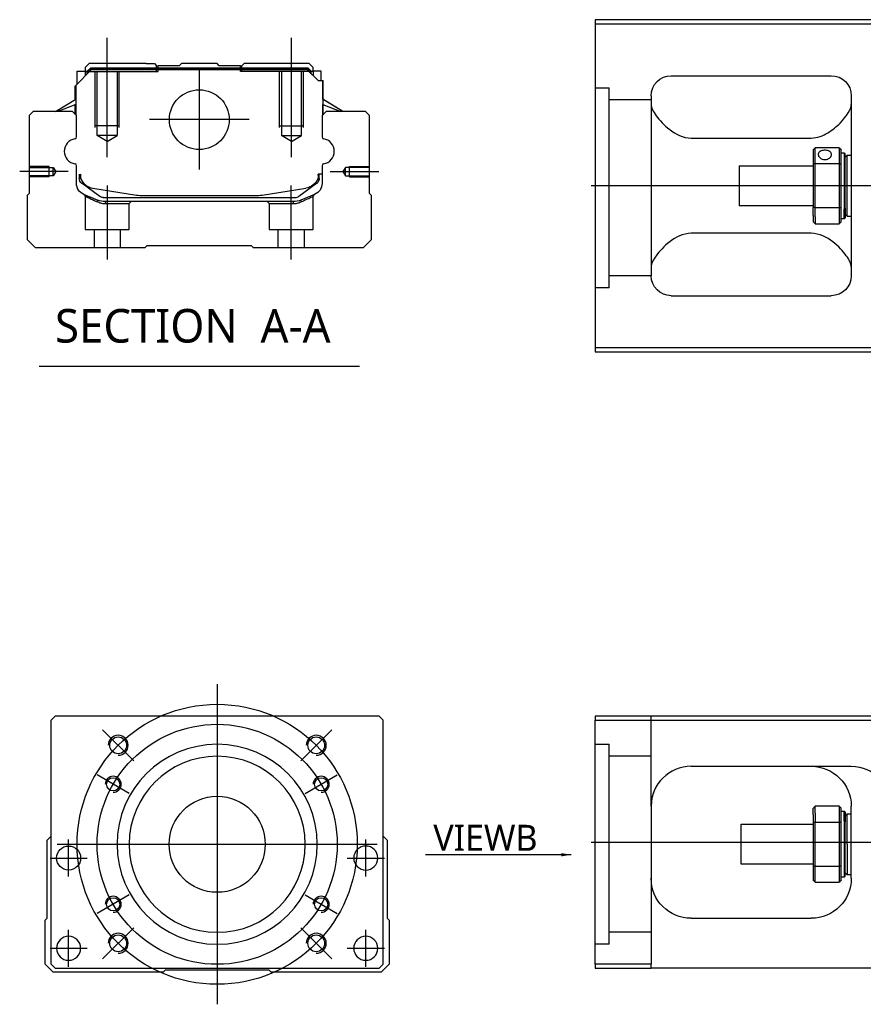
# Model space of a CAD drawing. Header units: millimetres. Extents: x -1108 to 3135, y -1596 to 860.
# Tile 22 of 40: x 647 to 858, y -1591 to -1345. Entities that reach past the tile are written whole.
import ezdxf
from ezdxf.lldxf.tags import DXFTag

# ---------------------------------------------------------------- set-up
doc = ezdxf.new("R2010")
doc.units = ezdxf.units.MM
doc.layers.get('0').update_dxf_attribs({"linetype": 'CONTINUOUS'})
doc.styles.add('CHN', font='Microsoft JhengHei.ttf')
doc.styles.add('DIM-7', font='SIMPLEX.shx', dxfattribs={"width": 0.7, "bigfont": 'chineset.shx'})
tags = doc.linetypes.add('DASHED', pattern=[25.72, 12.86, -12.86]).pattern_tags.tags
tags[6:7] = [DXFTag(74, 4), DXFTag(75, 0), DXFTag(340, '0'), DXFTag(46, 0.0), DXFTag(50, 0.0), DXFTag(44, 0.0), DXFTag(45, 0.0)]
tags[4:5] = [DXFTag(74, 4), DXFTag(75, 0), DXFTag(340, '0'), DXFTag(46, 0.0), DXFTag(50, 0.0), DXFTag(44, 0.0), DXFTag(45, 0.0)]
doc.dimstyles.new('CNS', dxfattribs={"dimtxt": 3.5, "dimasz": 2.5, "dimexe": 1, "dimexo": 1, "dimgap": 1, "dimtad": 1, "dimdsep": 46, "dimtxsty": 'DIM-7', "dimcen": 0.09, "dimclrd": 4, "dimclre": 4, "dimclrt": 1, "dimadec": 0, "dimazin": 0, "dimtfac": 1, "dimtmove": 0, "dimatfit": 3, "dimfxl": 1, "dimtvp": 0.971429, "dimtolj": 1, "dimarcsym": 0})

msp = doc.modelspace()

# ---------------------------------------------------------------- linework, layer by layer
at = {"linetype": 'Continuous'}
for p, q in [((864.94, -1345.2), (790.94, -1345.2)), ((790.94, -1345.2), (790.94, -1427.2)), ((790.94, -1346.2), (864.94, -1346.2)), ((664.57, -1356.18), (663.57, -1357.18)), ((678.75, -1356.18), (664.57, -1356.18)), ((678.75, -1356.18), (680.85, -1356.18)), ((680.85, -1356.18), (681.4, -1356.73)), ((687.05, -1356.73), (687.6, -1356.18)), ((696.5, -1356.18), (687.6, -1356.18)), ((697.05, -1356.73), (696.5, -1356.18)), ((702.7, -1356.73), (703.25, -1356.18)), ((702.7, -1356.73), (703.25, -1356.18)), ((705.35, -1356.18), (703.25, -1356.18)), ((703.25, -1356.18), (703.25, -1356.18)), ((719.53, -1356.18), (705.35, -1356.18)), ((720.53, -1357.18), (719.53, -1356.18)), ((661.17, -1361.63), (665.07, -1357.73)), ((661.57, -1358.03), (663.57, -1358.03)), ((661.57, -1361.23), (661.57, -1358.03)), ((663.57, -1357.18), (663.57, -1358.03)), ((663.57, -1358.03), (663.57, -1359.23)), ((664.07, -1358.18), (663.57, -1358.18)), ((664.07, -1358.1), (664.93, -1357.23)), ((664.07, -1358.73), (664.07, -1358.1)), ((664.3, -1358.19), (664.07, -1358.1)), ((664.3, -1358.19), (665.03, -1357.46)), ((664.3, -1358.5), (664.3, -1358.19)), ((664.93, -1357.23), (719.17, -1357.23)), ((665.03, -1357.46), (664.93, -1357.23)), ((665.03, -1357.46), (719.07, -1357.46)), ((719.03, -1357.73), (665.07, -1357.73)), ((681.4, -1356.73), (681.75, -1356.73)), ((687.05, -1356.73), (681.75, -1356.73)), ((681.75, -1357.23), (681.75, -1356.73)), ((702.35, -1356.73), (697.05, -1356.73)), ((702.35, -1356.73), (702.7, -1356.73)), ((702.35, -1357.23), (702.35, -1356.73)), ((721.73, -1360.43), (719.03, -1357.73)), ((719.07, -1357.46), (719.17, -1357.23)), ((719.8, -1358.19), (719.07, -1357.46)), ((720.03, -1358.1), (719.17, -1357.23)), ((719.8, -1358.19), (720.03, -1358.1)), ((719.8, -1358.5), (719.8, -1358.19)), ((720.03, -1358.73), (720.03, -1358.1)), ((720.53, -1358.18), (720.03, -1358.18)), ((720.53, -1358.03), (720.53, -1357.18)), ((722.53, -1358.03), (720.53, -1358.03)), ((720.53, -1358.03), (720.53, -1359.23)), ((722.53, -1360.43), (722.53, -1358.03)), ((722.53, -1358.03), (722.53, -1358.03)), ((721.73, -1360.43), (722.88, -1360.43)), ((722.88, -1360.43), (722.88, -1367.68)), ((722.88, -1360.43), (722.93, -1360.43)), ((722.93, -1365.08), (722.93, -1360.43)), ((722.93, -1360.43), (723.03, -1360.43)), ((723.03, -1365.14), (723.03, -1360.43)), ((809.94, -1359.2), (849.94, -1359.2)), ((661.07, -1365.14), (661.07, -1361.73)), ((661.17, -1365.08), (661.17, -1361.63)), ((661.22, -1361.58), (661.22, -1367.68)), ((656.16, -1368.18), (661.22, -1365.05)), ((727.94, -1368.18), (722.88, -1365.05)), ((727.94, -1368.18), (723.03, -1365.14)), ((804.94, -1364.2), (804.94, -1409.2)), ((854.94, -1364.2), (854.94, -1409.2)), ((650.55, -1368.18), (649.55, -1369.18)), ((660.37, -1368.18), (650.55, -1368.18)), ((661.22, -1366.39), (656.71, -1368.18)), ((661.37, -1369.18), (660.37, -1368.18)), ((661.07, -1368.88), (661.07, -1366.45)), ((661.17, -1368.98), (661.17, -1366.41)), ((723.73, -1368.18), (722.73, -1369.18)), ((722.88, -1366.39), (727.39, -1368.18)), ((722.93, -1368.98), (722.93, -1366.41)), ((723.03, -1368.88), (723.03, -1366.45)), ((733.55, -1368.18), (723.73, -1368.18)), ((734.55, -1369.18), (733.55, -1368.18)), ((649.55, -1369.18), (649.55, -1388.63)), ((661.37, -1374.5), (661.37, -1369.18)), ((722.73, -1369.18), (722.73, -1374.5)), ((734.55, -1388.63), (734.55, -1369.18)), ((814.94, -1374.79), (844.94, -1374.79)), ((845.44, -1377.7), (845.44, -1381.29)), ((851.94, -1377.2), (845.94, -1377.2)), ((845.94, -1381.15), (845.94, -1377.2)), ((851.94, -1377.2), (851.94, -1381.15)), ((852.44, -1381.29), (852.44, -1377.7)), ((852.44, -1378.45), (853.14, -1378.45)), ((853.14, -1378.45), (853.44, -1378.75)), ((853.14, -1378.45), (853.14, -1392.53)), ((853.44, -1392.32), (853.44, -1378.75)), ((853.44, -1379.55), (853.94, -1379.05)), ((853.94, -1379.05), (854.94, -1379.05)), ((853.94, -1394.35), (853.94, -1379.05)), ((661.37, -1386.11), (661.37, -1381.72)), ((722.73, -1381.72), (722.73, -1386.11)), ((826.94, -1381.7), (845.44, -1381.7)), ((826.94, -1381.7), (826.94, -1391.7)), ((845.44, -1381.29), (845.44, -1392.11)), ((845.94, -1392.24), (845.94, -1381.15)), ((845.94, -1381.15), (851.94, -1381.15)), ((851.94, -1381.15), (851.94, -1392.24)), ((852.44, -1392.11), (852.44, -1381.29)), ((662.07, -1383.84), (662.07, -1384.92)), ((662.37, -1383.84), (662.37, -1384.88)), ((722.73, -1383.84), (721.73, -1383.84)), ((721.73, -1383.84), (721.73, -1384.88)), ((722.03, -1384.92), (722.03, -1383.84)), ((662.76, -1386.18), (662.69, -1386.13)), ((667.17, -1389.39), (662.76, -1386.18)), ((665.44, -1387.31), (676.35, -1389.05)), ((707.75, -1389.05), (718.66, -1387.31)), ((721.34, -1386.18), (716.92, -1389.39)), ((721.41, -1386.13), (721.34, -1386.18)), ((649.55, -1388.63), (649.05, -1389.13)), ((649.05, -1389.13), (649.05, -1400.18)), ((668.06, -1389.68), (716.04, -1389.68)), ((715.54, -1390.68), (668.56, -1390.68)), ((678, -1389.18), (706.1, -1389.18)), ((720.87, -1388.89), (717.45, -1390.3)), ((735.05, -1389.13), (734.55, -1388.63)), ((735.05, -1400.18), (735.05, -1389.13)), ((845.44, -1391.7), (826.94, -1391.7)), ((845.44, -1394.12), (845.44, -1392.11)), ((851.94, -1392.24), (845.94, -1392.24)), ((845.94, -1394.48), (845.94, -1392.24)), ((851.94, -1392.24), (851.94, -1394.48)), ((852.44, -1395.7), (852.44, -1392.11)), ((853.14, -1394.95), (853.14, -1392.53)), ((853.44, -1392.32), (853.44, -1394.65)), ((845.44, -1394.12), (845.44, -1395.7)), ((845.94, -1394.48), (845.94, -1396.2)), ((851.94, -1394.48), (851.94, -1396.2)), ((853.14, -1394.95), (852.44, -1394.95)), ((853.44, -1394.65), (853.14, -1394.95)), ((853.44, -1393.85), (853.94, -1394.35)), ((853.94, -1394.35), (854.94, -1394.35)), ((845.94, -1396.2), (851.94, -1396.2)), ((649.05, -1400.18), (651.05, -1402.18)), ((733.05, -1402.18), (735.05, -1400.18)), ((844.94, -1398.6), (814.94, -1398.6)), ((651.05, -1402.18), (678.55, -1402.18)), ((678.55, -1402.18), (679.05, -1401.68)), ((679.05, -1401.68), (705.05, -1401.68)), ((705.05, -1401.68), (705.55, -1402.18)), ((705.55, -1402.18), (733.05, -1402.18)), ((809.94, -1414.2), (849.94, -1414.2)), ((790.94, -1427.2), (790.94, -1428.2)), ((864.94, -1427.2), (790.94, -1427.2)), ((790.94, -1428.2), (864.94, -1428.2)), ((656.02, -1519.35), (655.02, -1520.35)), ((655.02, -1581.35), (655.02, -1520.35)), ((724.52, -1519.35), (656.02, -1519.35)), ((737.02, -1519.35), (724.52, -1519.35)), ((738.02, -1520.35), (737.02, -1519.35)), ((738.02, -1581.35), (738.02, -1520.35)), ((790.94, -1519.35), (790.94, -1520.35)), ((864.94, -1519.35), (790.94, -1519.35)), ((790.94, -1520.35), (864.94, -1520.35)), ((790.94, -1581.35), (790.94, -1520.35)), ((814.94, -1531.85), (854.94, -1531.85)), ((804.94, -1541.85), (804.94, -1581.35)), ((845.44, -1543.92), (845.44, -1542.35)), ((851.94, -1541.85), (845.94, -1541.85)), ((845.94, -1543.57), (845.94, -1541.85)), ((851.94, -1541.85), (851.94, -1543.57)), ((852.44, -1545.94), (852.44, -1542.35)), ((852.44, -1543.1), (853.14, -1543.1)), ((853.14, -1543.1), (853.44, -1543.4)), ((853.14, -1545.52), (853.14, -1543.1)), ((854.94, -1559.85), (854.94, -1541.85)), ((845.44, -1543.92), (845.44, -1545.94)), ((845.94, -1543.57), (845.94, -1545.8)), ((845.94, -1556.89), (845.94, -1545.8)), ((845.94, -1545.8), (851.94, -1545.8)), ((851.94, -1543.57), (851.94, -1545.8)), ((851.94, -1545.8), (851.94, -1556.89)), ((853.14, -1545.52), (853.14, -1559.6)), ((853.44, -1543.4), (853.44, -1545.73)), ((853.44, -1544.2), (853.94, -1543.7)), ((853.44, -1559.3), (853.44, -1545.73)), ((853.94, -1543.7), (854.94, -1543.7)), ((853.94, -1551.35), (853.94, -1543.7)), ((827.44, -1546.35), (845.44, -1546.35)), ((827.44, -1551.35), (827.44, -1546.35)), ((845.44, -1545.94), (845.44, -1556.76)), ((852.44, -1556.76), (852.44, -1545.94)), ((654.02, -1550.35), (655.02, -1549.35)), ((654.02, -1569.8), (654.02, -1550.35)), ((738.02, -1549.35), (739.02, -1550.35)), ((739.02, -1550.35), (739.02, -1569.8)), ((827.44, -1556.35), (827.44, -1551.35)), ((853.94, -1551.35), (853.94, -1559)), ((845.44, -1556.35), (827.44, -1556.35)), ((845.44, -1556.76), (845.44, -1560.35)), ((845.94, -1560.85), (845.94, -1556.89)), ((851.94, -1556.89), (845.94, -1556.89)), ((851.94, -1556.89), (851.94, -1560.85)), ((852.44, -1560.35), (852.44, -1556.76)), ((853.14, -1559.6), (852.44, -1559.6)), ((853.44, -1559.3), (853.14, -1559.6)), ((853.94, -1559), (853.44, -1558.5)), ((854.94, -1559), (853.94, -1559)), ((845.94, -1560.85), (851.94, -1560.85)), ((653.52, -1570.3), (654.02, -1569.8)), ((653.52, -1581.35), (653.52, -1570.3)), ((739.02, -1569.8), (739.52, -1570.3)), ((739.52, -1570.3), (739.52, -1581.35)), ((814.94, -1569.85), (844.94, -1569.85)), ((655.52, -1583.35), (653.52, -1581.35)), ((655.02, -1581.35), (656.02, -1582.35)), ((656.02, -1582.35), (737.02, -1582.35)), ((737.02, -1582.35), (738.02, -1581.35)), ((739.52, -1581.35), (737.52, -1583.35)), ((790.94, -1581.35), (790.94, -1582.35)), ((804.94, -1581.35), (790.94, -1581.35)), ((790.94, -1582.35), (804.94, -1582.35)), ((804.94, -1582.35), (804.94, -1581.35)), ((864.94, -1582.35), (804.94, -1582.35)), ((683.02, -1583.35), (655.52, -1583.35)), ((683.52, -1582.85), (683.02, -1583.35)), ((709.52, -1582.85), (683.52, -1582.85)), ((710.02, -1583.35), (709.52, -1582.85)), ((737.52, -1583.35), (710.02, -1583.35))]:
    msp.add_line(p, q, dxfattribs=at)
at = {"ltscale": 0.2}
for p, q in [((669.05, -1379.59), (669.05, -1349.77)), ((715.05, -1379.59), (715.05, -1349.77)), ((692.05, -1357.71), (692.05, -1382.66)), ((704.52, -1370.18), (679.57, -1370.18)), ((659.33, -1383.18), (647.18, -1383.18)), ((724.77, -1383.18), (736.91, -1383.18)), ((669.1, -1405.18), (669.1, -1386.68)), ((715, -1405.18), (715, -1386.68)), ((675.66, -1530.49), (667.89, -1522.71)), ((717.38, -1530.49), (725.16, -1522.71)), ((675.66, -1572.21), (667.89, -1579.99)), ((717.38, -1572.21), (725.16, -1579.99))]:
    msp.add_line(p, q, dxfattribs=at)
at = {"linetype": 'DASHED'}
for p, q in [((664.07, -1358.18), (681.75, -1358.18)), ((681.4, -1358.18), (681.4, -1356.73)), ((681.75, -1358.18), (681.75, -1357.23)), ((702.35, -1358.18), (702.35, -1357.23)), ((720.03, -1358.18), (702.35, -1358.18)), ((702.7, -1358.18), (702.7, -1356.73)), ((720.53, -1358.18), (720.53, -1358.03)), ((722.53, -1360.18), (722.53, -1360.18)), ((723.09, -1365.18), (723.09, -1365.18)), ((663.55, -1389.36), (663.55, -1397.68)), ((674.55, -1391.18), (675.05, -1390.68)), ((709, -1390.68), (709.5, -1391.18)), ((720.5, -1397.68), (720.5, -1389.38)), ((668.6, -1391.18), (674.55, -1391.18)), ((674.55, -1397.68), (674.55, -1391.18)), ((709.5, -1391.18), (709.5, -1397.68)), ((709.5, -1391.18), (715.49, -1391.18)), ((663.55, -1397.68), (669.05, -1397.68)), ((665.75, -1397.68), (665.75, -1402.18)), ((669.05, -1397.68), (674.55, -1397.68)), ((672.35, -1402.18), (672.35, -1397.68)), ((709.5, -1397.68), (720.5, -1397.68)), ((711.7, -1397.68), (711.7, -1402.18)), ((718.3, -1402.18), (718.3, -1397.68)), ((794.44, -1412.22), (790.94, -1412.22)), ((794.44, -1576.35), (790.94, -1576.35))]:
    msp.add_line(p, q, dxfattribs=at)
at = {"linetype": 'DASHED', "ltscale": 0.1}
for p, q in [((666.05, -1372.18), (666.05, -1358.18)), ((666.55, -1374.18), (666.55, -1358.18)), ((671.55, -1358.18), (671.55, -1374.18)), ((672.05, -1372.18), (672.05, -1358.18)), ((712.05, -1372.18), (712.05, -1358.18)), ((712.55, -1358.18), (712.55, -1374.18)), ((717.55, -1374.18), (717.55, -1358.18)), ((718.05, -1372.18), (718.05, -1358.18)), ((672.05, -1371.73), (666.05, -1371.73)), ((712.05, -1371.73), (718.05, -1371.73)), ((671.55, -1374.18), (666.55, -1374.18)), ((669.05, -1375.62), (666.55, -1374.18)), ((669.05, -1375.62), (671.55, -1374.18)), ((712.55, -1374.18), (717.55, -1374.18)), ((715.05, -1375.62), (712.55, -1374.18)), ((715.05, -1375.62), (717.55, -1374.18)), ((654.55, -1381.88), (649.55, -1381.88)), ((649.55, -1382.11), (655.55, -1382.11)), ((654.55, -1384.48), (654.55, -1381.88)), ((655.55, -1382.11), (656.19, -1383.18)), ((655.55, -1384.26), (655.55, -1382.11)), ((656.19, -1383.18), (655.55, -1384.26)), ((728.55, -1382.11), (727.91, -1383.18)), ((727.91, -1383.18), (728.55, -1384.26)), ((734.55, -1382.11), (728.55, -1382.11)), ((728.55, -1384.26), (728.55, -1382.11)), ((729.55, -1384.48), (729.55, -1381.88)), ((729.55, -1381.88), (734.55, -1381.88)), ((655.55, -1384.26), (649.55, -1384.26)), ((654.55, -1384.48), (649.55, -1384.48)), ((728.55, -1384.26), (734.55, -1384.26)), ((729.55, -1384.48), (734.55, -1384.48))]:
    msp.add_line(p, q, dxfattribs=at)
at = {"linetype": 'DASHED', "ltscale": 0.3}
for p, q in [((790.94, -1362.22), (794.44, -1362.22)), ((794.44, -1412.22), (794.44, -1362.22)), ((804.94, -1365.22), (794.44, -1365.22)), ((804.94, -1409.22), (794.44, -1409.22)), ((804.94, -1541.85), (804.94, -1519.35)), ((790.94, -1526.35), (794.44, -1526.35)), ((794.44, -1576.35), (794.44, -1526.35)), ((804.94, -1529.35), (794.44, -1529.35)), ((804.94, -1573.35), (794.44, -1573.35))]:
    msp.add_line(p, q, dxfattribs=at)
for p, q in [((1831.94, -1386.74), (789.94, -1386.7)), ((652.04, -1431.81), (732.08, -1431.81)), ((789.94, -1550.85), (1831.94, -1550.85))]:
    msp.add_line(p, q)
at = {"ltscale": 0.3}
for p, q in [((696.52, -1511.35), (696.52, -1591.35)), ((656.52, -1551.35), (736.52, -1551.35))]:
    msp.add_line(p, q, dxfattribs=at)
at = {"ltscale": 0.1}
for p, q in [((674.57, -1538.67), (666.52, -1534.02)), ((718.48, -1538.67), (726.53, -1534.02)), ((659.41, -1559.43), (659.41, -1550.13)), ((733.64, -1559.43), (733.64, -1550.13)), ((654.76, -1554.78), (664.06, -1554.78)), ((728.99, -1554.78), (738.29, -1554.78)), ((674.57, -1564.02), (666.52, -1568.67)), ((718.48, -1564.02), (726.53, -1568.67)), ((659.41, -1582), (659.41, -1572.7)), ((733.64, -1582), (733.64, -1572.7)), ((654.76, -1577.35), (664.06, -1577.35)), ((728.99, -1577.35), (738.29, -1577.35))]:
    msp.add_line(p, q, dxfattribs=at)
at = {"linetype": 'Continuous'}
for centre, radius in [((692.05, -1370.18), 7.47), ((671.78, -1526.6), 2.1), ((721.27, -1526.6), 2.1), ((670.54, -1536.35), 1.65), ((722.5, -1536.35), 1.65), ((696.52, -1551.35), 12), ((659.41, -1554.78), 3), ((670.54, -1566.35), 1.65), ((722.5, -1566.35), 1.65), ((671.78, -1576.1), 2.1), ((721.27, -1576.1), 2.1)]:
    msp.add_circle(centre, radius, dxfattribs=at)
at = {"ltscale": 0.3}
for radius in [35, 30]:
    msp.add_circle((696.52, -1551.35), radius, dxfattribs=at)
at = {"linetype": 'Continuous', "extrusion": (0, 0, -1)}
for centre, radius in [((-696.52, -1551.35), 25), ((-696.52, -1551.35), 22), ((-733.64, -1554.78), 3), ((-659.41, -1577.35), 3), ((-733.64, -1577.35), 3)]:
    msp.add_circle(centre, radius, dxfattribs=at)
at = {"linetype": 'Continuous', "extrusion": (-1e-16, 0, -1)}
for centre, start, end in [((-809.94, -1364.2), 0, 90), ((-849.94, -1364.2), 90, 180), ((-809.94, -1409.2), 270, 0), ((-849.94, -1409.2), 180, 270)]:
    msp.add_arc(centre, 5, start, end, dxfattribs=at)
for centre, radius, start, end in [((661.49, -1378.11), 3.17, 98.9371, 261.0629), ((722.61, -1378.11), 3.17, 278.9371, 81.0629), ((671.78, -1526.6), 2.5, 270, 180), ((721.27, -1526.6), 2.5, 270, 180), ((670.54, -1536.35), 2, 270, 180), ((722.5, -1536.35), 2, 270, 180), ((670.54, -1566.35), 2, 270, 180), ((722.5, -1566.35), 2, 270, 180), ((671.78, -1576.1), 2.5, 270, 180), ((721.27, -1576.1), 2.5, 270, 180)]:
    msp.add_arc(centre, radius, start, end)
at = {"linetype": 'Continuous'}
for centre, radius, start, end in [((660.87, -1374.5), 0.5, 285.1919, 0), ((723.23, -1374.5), 0.5, 180, 254.8081), ((660.87, -1381.72), 0.5, 0, 74.8081), ((723.23, -1381.72), 0.5, 105.1919, 180), ((666.07, -1383.36), 4, 202.3316, 260.9414), ((718.03, -1383.36), 4, 337.6678, 353.1681), ((718.03, -1383.36), 3.77, 349.0413, 352.7469), ((678, -1378.68), 10.5, 260.9414, 270), ((706.1, -1378.68), 10.5, 270, 279.0586), ((716.04, -1388.18), 1.5, 270, 306.0274), ((814.94, -1541.85), 10, 90, 180)]:
    msp.add_arc(centre, radius, start, end, dxfattribs=at)
at = {"linetype": 'Continuous', "extrusion": (0, 0, -1)}
for centre, radius, start, end in [((-663.57, -1384.92), 1.5, 306.0274, 0), ((-666.07, -1383.36), 4, 337.6678, 353.1681), ((-666.07, -1383.36), 3.77, 349.0413, 352.7469), ((-718.03, -1383.36), 4, 202.3316, 260.9414), ((-720.53, -1384.92), 1.5, 180, 233.9726), ((-664.37, -1386.11), 3, 292.4327, 0), ((-719.73, -1386.11), 3, 180, 247.5673), ((-668.56, -1385.68), 5, 270, 292.4327), ((-668.06, -1388.18), 1.5, 270, 306.0274), ((-715.54, -1385.68), 5, 247.5673, 270), ((-844.94, -1541.85), 10, 90, 180), ((-854.94, -1541.85), 10, 90, 180), ((-814.94, -1559.85), 10, 270, 0), ((-844.94, -1559.85), 10, 180, 270)]:
    msp.add_arc(centre, radius, start, end, dxfattribs=at)
at = {"linetype": 'Continuous'}
for points, degree in [([(661.22, -1367.68), (661.22, -1368.28)], 1), ([(661.22, -1368.28), (661.22, -1369.03)], 1), ([(722.88, -1367.68), (722.88, -1368.28)], 1), ([(722.88, -1368.28), (722.88, -1369.03)], 1), ([(804.94, -1366.41), (804.94, -1367.16), (805.41, -1368.13), (806.18, -1369.2)], 3), ([(845.44, -1377.7), (845.61, -1377.53), (845.77, -1377.36), (845.94, -1377.2)], 3), ([(851.94, -1377.2), (852.11, -1377.36), (852.27, -1377.53), (852.44, -1377.7)], 3), ([(845.94, -1381.15), (845.77, -1381.2), (845.61, -1381.24), (845.44, -1381.29)], 3), ([(851.94, -1381.15), (852.11, -1381.2), (852.27, -1381.24), (852.44, -1381.29)], 3), ([(845.94, -1392.24), (845.77, -1392.2), (845.61, -1392.15), (845.44, -1392.11)], 3), ([(851.94, -1392.24), (852.11, -1392.2), (852.27, -1392.15), (852.44, -1392.11)], 3), ([(845.94, -1396.2), (845.77, -1396.03), (845.61, -1395.86), (845.44, -1395.7)], 3), ([(852.44, -1395.7), (852.27, -1395.86), (852.11, -1396.03), (851.94, -1396.2)], 3), ([(806.18, -1404.2), (805.41, -1405.27), (804.94, -1406.24), (804.94, -1406.99)], 3), ([(854.94, -1406.99), (854.94, -1406.24), (854.47, -1405.27), (853.69, -1404.2)], 3), ([(809.94, -1533.19), (809.91, -1533.21), (809.88, -1533.23), (809.85, -1533.24)], 3), ([(845.94, -1541.85), (845.77, -1542.02), (845.61, -1542.18), (845.44, -1542.35)], 3), ([(851.94, -1541.85), (852.11, -1542.02), (852.27, -1542.18), (852.44, -1542.35)], 3), ([(845.94, -1545.8), (845.77, -1545.85), (845.61, -1545.89), (845.44, -1545.94)], 3), ([(852.44, -1545.94), (852.27, -1545.89), (852.11, -1545.85), (851.94, -1545.8)], 3), ([(845.94, -1556.89), (845.77, -1556.85), (845.61, -1556.8), (845.44, -1556.76)], 3), ([(852.44, -1556.76), (852.27, -1556.8), (852.11, -1556.85), (851.94, -1556.89)], 3), ([(845.44, -1560.35), (845.61, -1560.52), (845.77, -1560.68), (845.94, -1560.85)], 3), ([(852.44, -1560.35), (852.27, -1560.52), (852.11, -1560.68), (851.94, -1560.85)], 3)]:
    msp.add_open_spline(points, degree=degree, dxfattribs=at)
for points, knots in [([(844.94, -1374.79), (846.46, -1374.79), (847.88, -1374.23), (850.28, -1372.77), (851.27, -1371.91), (853.83, -1369.3), (854.94, -1367.57), (854.94, -1366.41)], [0, 0, 0, 0, 0.25, 0.25, 0.5, 0.5, 1, 1, 1, 1]), ([(806.18, -1369.2), (807.01, -1370.34), (808.14, -1371.56), (811.02, -1373.77), (812.88, -1374.79), (814.94, -1374.79)], [0, 0, 0, 0, 0.5, 0.5, 1, 1, 1, 1]), ([(849.99, -1378.92), (849.99, -1378.79), (849.96, -1378.66), (849.84, -1378.43), (849.75, -1378.32), (849.52, -1378.14), (849.38, -1378.06), (849.07, -1377.94), (848.89, -1377.89), (848.53, -1377.84), (848.34, -1377.83), (847.98, -1377.86), (847.79, -1377.89), (847.46, -1377.99), (847.31, -1378.05), (847.05, -1378.22), (846.94, -1378.31), (846.78, -1378.53), (846.72, -1378.66), (846.69, -1378.83), (846.69, -1378.87), (846.69, -1378.92)], [0, 0, 0, 0, 0.106605, 0.106605, 0.21316, 0.21316, 0.320465, 0.320465, 0.42832, 0.42832, 0.535356, 0.535356, 0.641477, 0.641477, 0.748016, 0.748016, 0.855648, 0.855648, 0.963354, 0.963354, 1, 1, 1, 1]), ([(846.69, -1378.92), (846.69, -1379.05), (846.72, -1379.18), (846.84, -1379.44), (846.93, -1379.57), (847.16, -1379.79), (847.3, -1379.89), (847.61, -1380.05), (847.79, -1380.11), (848.15, -1380.17), (848.34, -1380.18), (848.7, -1380.15), (848.88, -1380.11), (849.21, -1379.98), (849.37, -1379.9), (849.63, -1379.69), (849.74, -1379.57), (849.9, -1379.32), (849.96, -1379.19), (849.99, -1379.01), (849.99, -1378.96), (849.99, -1378.92)], [0, 0, 0, 0, 0.106605, 0.106605, 0.21316, 0.21316, 0.320465, 0.320465, 0.42832, 0.42832, 0.535356, 0.535356, 0.641477, 0.641477, 0.748016, 0.748016, 0.855648, 0.855648, 0.963354, 0.963354, 1, 1, 1, 1]), ([(814.94, -1398.6), (812.87, -1398.6), (811.02, -1399.63), (808.15, -1401.83), (807.01, -1403.06), (806.18, -1404.2)], [0, 0, 0, 0, 0.5, 0.5, 1, 1, 1, 1]), ([(853.69, -1404.2), (852.87, -1403.06), (851.74, -1401.84), (848.85, -1399.63), (847, -1398.6), (844.94, -1398.6)], [0, 0, 0, 0, 0.5, 0.5, 1, 1, 1, 1]), ([(805.5, -1538.53), (805.41, -1538.79), (805.28, -1539.23), (805.18, -1539.67), (805.14, -1539.85)], [0, 0, 0, 0, 0.596588, 1, 1, 1, 1])]:
    msp.add_open_spline(points, degree=3, knots=knots, dxfattribs=at)
at = {"linetype": 'DASHED'}
for points, degree in [([(663.24, -1388.89), (663.55, -1389.36)], 1), ([(666.68, -1390.76), (666.65, -1390.3)], 1), ([(668.56, -1390.68), (668.6, -1391.18)], 1), ([(715.54, -1390.68), (715.52, -1390.85), (715.51, -1391.01), (715.49, -1391.18)], 3), ([(717.45, -1390.3), (717.42, -1390.76)], 1), ([(720.5, -1389.38), (720.81, -1388.92)], 1)]:
    msp.add_open_spline(points, degree=degree, dxfattribs=at)
for points, degree, knots in [([(663.24, -1388.89), (663.24, -1388.89), (664.16, -1389.28), (665.09, -1389.66), (666.65, -1390.3)], 2, [0, 0, 0, 0.5, 0.5, 1, 1, 1]), ([(663.55, -1389.36), (663.55, -1389.36), (663.55, -1389.36), (664.02, -1389.57), (665.33, -1390.16), (666.21, -1390.56), (666.68, -1390.76)], 3, [0, 0, 0, 0, 0.000815, 0.486557, 0.726811, 1, 1, 1, 1]), ([(717.42, -1390.76), (717.73, -1390.62), (718.34, -1390.35), (719.09, -1390.01), (720.09, -1389.56), (720.5, -1389.38), (720.5, -1389.38)], 3, [0, 0, 0, 0, 0.185898, 0.357233, 0.514425, 1, 1, 1, 1]), ([(666.68, -1390.76), (666.99, -1390.89), (667.59, -1391.12), (668.27, -1391.16), (668.6, -1391.18)], 3, [0, 0, 0, 0, 0.515943, 1, 1, 1, 1]), ([(715.49, -1391.18), (715.83, -1391.16), (716.51, -1391.12), (717.11, -1390.89), (717.42, -1390.76)], 3, [0, 0, 0, 0, 0.484584, 1, 1, 1, 1])]:
    msp.add_open_spline(points, degree=degree, knots=knots, dxfattribs=at)

# ---------------------------------------------------------------- texts
at = {"style": 'CHN'}
for s, insert, char_height, attachment_point in [('SECTION  A-A ', (656, -1421.78), 8.4, 4), ('VIEWB', (776.55, -1552.97), 6.5, 9)]:
    msp.add_mtext(s, dxfattribs=dict(at, insert=insert, char_height=char_height, attachment_point=attachment_point))

# ---------------------------------------------------------------- leaders
at = {"annotation_type": 0, "has_hookline": 1, "hookline_direction": 1}
msp.add_leader([(784.99, -1553.96), (750.54, -1553.97)], dimstyle='CNS', override={"dimtxt": 6.5, "dimtxsty": 'CHN'}, dxfattribs=at)

doc.saveas('drawing.dxf')
